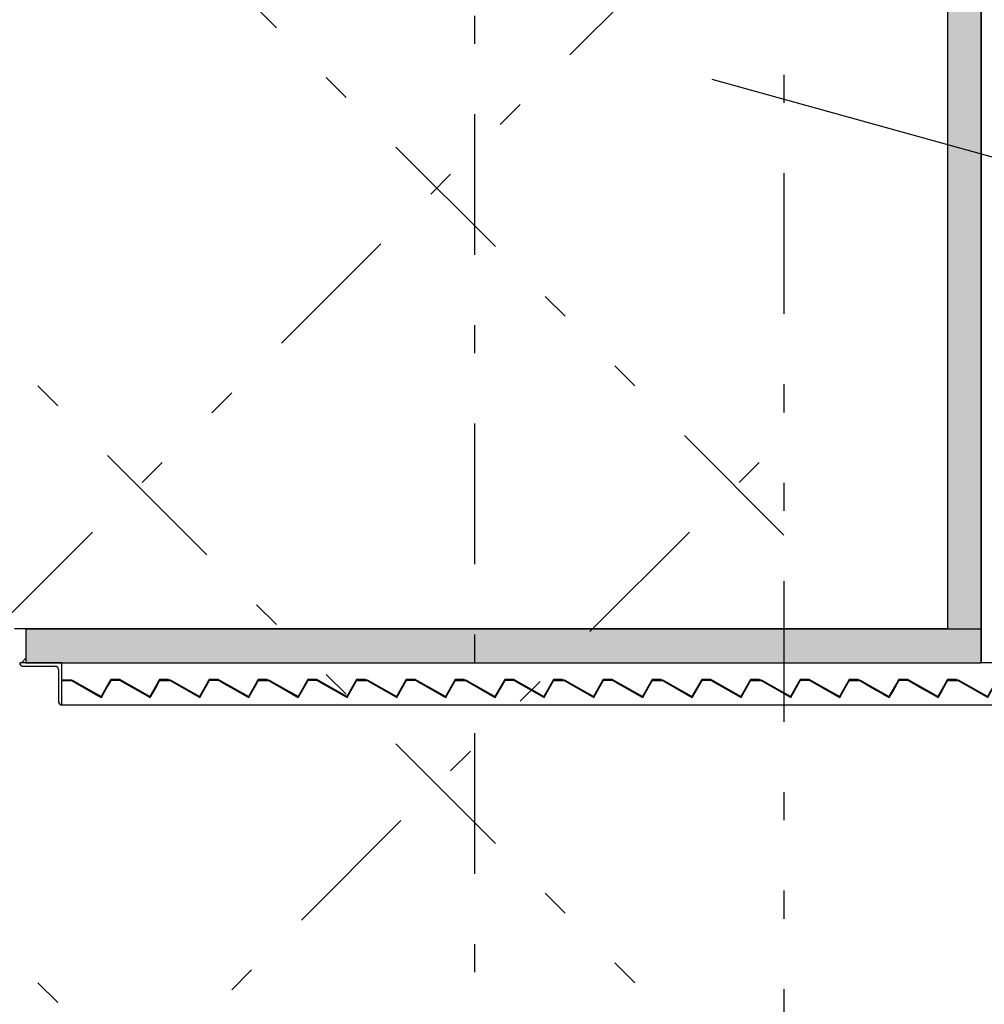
# Model space of a CAD drawing. Extents: x 2 to 87, y -108 to 11.
# Tile 191 of 210: x 46.11 to 49.54, y -23.67 to -20.17. Entities that reach past the tile are written whole.
import ezdxf

# ---------------------------------------------------------------- set-up
doc = ezdxf.new("R2010")
doc.units = 0
doc.header["$MEASUREMENT"] = 0
doc.linetypes.add('DASHDOT', pattern=[1, 0.5, -0.25, 0, -0.25])
doc.linetypes.add('DIVIDE', pattern=[1.25, 0.5, -0.25, 0, -0.25, 0, -0.25])
for name, color, linetype in [('10', 7, 'CONTINUOUS'), ('13', 7, 'CONTINUOUS'), ('18', 7, 'CONTINUOUS'), ('2', 7, 'CONTINUOUS'), ('20', 7, 'CONTINUOUS'), ('5', 7, 'CONTINUOUS')]:
    doc.layers.add(name, color=color, linetype=linetype)

# ---------------------------------------------------------------- blocks, each defined once
blk = doc.blocks.new('*N233')
at = {"layer": '18', "color": 62, "linetype": 'Continuous'}
for p, q in [((49.4117, -22.5189), (49.4472, -22.5189)), ((49.4117, -22.5189), (49.4117, -22.5209)), ((49.4117, -22.5209), (49.4467, -22.5209)), ((49.4467, -22.5209), (49.5467, -22.5778)), ((49.4472, -22.5189), (49.4507, -22.5209)), ((49.4507, -22.5209), (49.5507, -22.5778)), ((49.5831, -22.5209), (49.5507, -22.5778)), ((49.5854, -22.5209), (49.553, -22.5778)), ((49.5842, -22.5189), (49.5831, -22.5209)), ((49.5853, -22.5169), (49.5842, -22.5189)), ((49.5853, -22.5169), (49.6173, -22.5169)), ((49.5865, -22.5189), (49.5854, -22.5209)), ((49.5865, -22.5189), (49.6168, -22.5189)), ((49.6168, -22.5189), (49.6203, -22.5209)), ((49.6173, -22.5169), (49.6209, -22.5189)), ((49.6203, -22.5209), (49.7203, -22.5778)), ((49.6209, -22.5189), (49.6244, -22.5209)), ((49.759, -22.5209), (49.7267, -22.5778)), ((49.7578, -22.5189), (49.7567, -22.5209)), ((49.759, -22.5169), (49.7578, -22.5189)), ((49.759, -22.5169), (49.791, -22.5169)), ((49.7601, -22.5189), (49.759, -22.5209)), ((49.7601, -22.5189), (49.791, -22.5189)), ((49.791, -22.5169), (49.791, -22.5189)), ((49.5515, -22.5805), (49.5467, -22.5778)), ((49.553, -22.5778), (49.5515, -22.5805)), ((49.7251, -22.5805), (49.7203, -22.5778)), ((49.7267, -22.5778), (49.7251, -22.5805))]:
    blk.add_line(p, q, dxfattribs=at)
for points in [[(49.4117, -22.5189), (49.4117, -22.5189), (49.4472, -22.5189)], [(49.4117, -22.5189), (49.4117, -22.5209), (49.4507, -22.5209)], [(49.4117, -22.5189), (49.4472, -22.5189), (49.4507, -22.5209)], [(49.4117, -22.5209), (49.4117, -22.5209), (49.4467, -22.5209)], [(49.4467, -22.5209), (49.5467, -22.5778), (49.5507, -22.5778)], [(49.4467, -22.5209), (49.4507, -22.5209), (49.5507, -22.5778)], [(49.5831, -22.5209), (49.5507, -22.5778), (49.553, -22.5778)], [(49.5831, -22.5209), (49.5854, -22.5209), (49.553, -22.5778)], [(49.5842, -22.5189), (49.5831, -22.5209), (49.5854, -22.5209)], [(49.5853, -22.5169), (49.5842, -22.5189), (49.6209, -22.5189)], [(49.5842, -22.5189), (49.5865, -22.5189), (49.5854, -22.5209)], [(49.5853, -22.5169), (49.5853, -22.5169), (49.6173, -22.5169)], [(49.5853, -22.5169), (49.6173, -22.5169), (49.6209, -22.5189)], [(49.5865, -22.5189), (49.5865, -22.5189), (49.6168, -22.5189)], [(49.6168, -22.5189), (49.6203, -22.5209), (49.6244, -22.5209)], [(49.6168, -22.5189), (49.6209, -22.5189), (49.6244, -22.5209)], [(49.6203, -22.5209), (49.7203, -22.5778), (49.7244, -22.5778)], [(49.6203, -22.5209), (49.6244, -22.5209), (49.7244, -22.5778)], [(49.7567, -22.5209), (49.7244, -22.5778), (49.7267, -22.5778)], [(49.7567, -22.5209), (49.759, -22.5209), (49.7267, -22.5778)], [(49.7578, -22.5189), (49.7567, -22.5209), (49.759, -22.5209)], [(49.759, -22.5169), (49.7578, -22.5189), (49.791, -22.5189)], [(49.7578, -22.5189), (49.7601, -22.5189), (49.759, -22.5209)], [(49.759, -22.5169), (49.759, -22.5169), (49.791, -22.5169)], [(49.759, -22.5169), (49.791, -22.5169), (49.791, -22.5189)], [(49.7601, -22.5189), (49.7601, -22.5189), (49.791, -22.5189)], [(49.5467, -22.5778), (49.553, -22.5778), (49.5515, -22.5805)], [(49.7203, -22.5778), (49.7267, -22.5778), (49.7251, -22.5805)]]:
    blk.add_solid(points, dxfattribs=at)
blk = doc.blocks.new('*N234')
at = {"layer": '18', "color": 62, "linetype": 'Continuous'}
for p, q in [((49.0617, -22.5189), (49.0972, -22.5189)), ((49.0617, -22.5189), (49.0617, -22.5209)), ((49.0617, -22.5209), (49.0967, -22.5209)), ((49.0967, -22.5209), (49.1556, -22.5544)), ((49.0972, -22.5189), (49.1007, -22.5209)), ((49.1007, -22.5209), (49.1597, -22.5544)), ((49.2331, -22.5209), (49.214, -22.5544)), ((49.2354, -22.5209), (49.2163, -22.5544)), ((49.2342, -22.5189), (49.2331, -22.5209)), ((49.2353, -22.5169), (49.2342, -22.5189)), ((49.2353, -22.5169), (49.2673, -22.5169)), ((49.2365, -22.5189), (49.2354, -22.5209)), ((49.2365, -22.5189), (49.2668, -22.5189)), ((49.2668, -22.5189), (49.2703, -22.5209)), ((49.2673, -22.5169), (49.2709, -22.5189)), ((49.2703, -22.5209), (49.3293, -22.5544)), ((49.2709, -22.5189), (49.2744, -22.5209)), ((49.2744, -22.5209), (49.3333, -22.5544)), ((49.4067, -22.5209), (49.3876, -22.5544)), ((49.409, -22.5209), (49.3899, -22.5544)), ((49.4078, -22.5189), (49.4067, -22.5209)), ((49.409, -22.5169), (49.4078, -22.5189)), ((49.409, -22.5169), (49.441, -22.5169)), ((49.4101, -22.5189), (49.409, -22.5209)), ((49.4101, -22.5189), (49.441, -22.5189)), ((49.441, -22.5169), (49.441, -22.5189)), ((49.1556, -22.5544), (49.1967, -22.5778)), ((49.1597, -22.5544), (49.2007, -22.5778)), ((49.214, -22.5544), (49.2007, -22.5778)), ((49.2163, -22.5544), (49.203, -22.5778)), ((49.3293, -22.5544), (49.3703, -22.5778)), ((49.3899, -22.5544), (49.3767, -22.5778)), ((49.2015, -22.5805), (49.1967, -22.5778)), ((49.203, -22.5778), (49.2015, -22.5805)), ((49.3751, -22.5805), (49.3703, -22.5778)), ((49.3767, -22.5778), (49.3751, -22.5805))]:
    blk.add_line(p, q, dxfattribs=at)
for points in [[(49.0617, -22.5189), (49.0617, -22.5189), (49.0972, -22.5189)], [(49.0617, -22.5189), (49.0617, -22.5209), (49.1007, -22.5209)], [(49.0617, -22.5189), (49.0972, -22.5189), (49.1007, -22.5209)], [(49.0617, -22.5209), (49.0617, -22.5209), (49.0967, -22.5209)], [(49.0967, -22.5209), (49.1556, -22.5544), (49.1597, -22.5544)], [(49.0967, -22.5209), (49.1007, -22.5209), (49.1597, -22.5544)], [(49.2331, -22.5209), (49.214, -22.5544), (49.2163, -22.5544)], [(49.2331, -22.5209), (49.2354, -22.5209), (49.2163, -22.5544)], [(49.2342, -22.5189), (49.2331, -22.5209), (49.2354, -22.5209)], [(49.2353, -22.5169), (49.2342, -22.5189), (49.2709, -22.5189)], [(49.2342, -22.5189), (49.2365, -22.5189), (49.2354, -22.5209)], [(49.2353, -22.5169), (49.2353, -22.5169), (49.2673, -22.5169)], [(49.2353, -22.5169), (49.2673, -22.5169), (49.2709, -22.5189)], [(49.2365, -22.5189), (49.2365, -22.5189), (49.2668, -22.5189)], [(49.2668, -22.5189), (49.2703, -22.5209), (49.2744, -22.5209)], [(49.2668, -22.5189), (49.2709, -22.5189), (49.2744, -22.5209)], [(49.2703, -22.5209), (49.3293, -22.5544), (49.3333, -22.5544)], [(49.2703, -22.5209), (49.2744, -22.5209), (49.3333, -22.5544)], [(49.4067, -22.5209), (49.3876, -22.5544), (49.3899, -22.5544)], [(49.4067, -22.5209), (49.409, -22.5209), (49.3899, -22.5544)], [(49.4078, -22.5189), (49.4067, -22.5209), (49.409, -22.5209)], [(49.409, -22.5169), (49.4078, -22.5189), (49.441, -22.5189)], [(49.4078, -22.5189), (49.4101, -22.5189), (49.409, -22.5209)], [(49.409, -22.5169), (49.409, -22.5169), (49.441, -22.5169)], [(49.409, -22.5169), (49.441, -22.5169), (49.441, -22.5189)], [(49.4101, -22.5189), (49.4101, -22.5189), (49.441, -22.5189)], [(49.1556, -22.5544), (49.1967, -22.5778), (49.2007, -22.5778)], [(49.1556, -22.5544), (49.1597, -22.5544), (49.2007, -22.5778)], [(49.214, -22.5544), (49.2007, -22.5778), (49.203, -22.5778)], [(49.214, -22.5544), (49.2163, -22.5544), (49.203, -22.5778)], [(49.3293, -22.5544), (49.3703, -22.5778), (49.3744, -22.5778)], [(49.3293, -22.5544), (49.3333, -22.5544), (49.3744, -22.5778)], [(49.3876, -22.5544), (49.3744, -22.5778), (49.3767, -22.5778)], [(49.3876, -22.5544), (49.3899, -22.5544), (49.3767, -22.5778)], [(49.1967, -22.5778), (49.203, -22.5778), (49.2015, -22.5805)], [(49.3703, -22.5778), (49.3767, -22.5778), (49.3751, -22.5805)]]:
    blk.add_solid(points, dxfattribs=at)
blk = doc.blocks.new('*N235')
at = {"layer": '18', "color": 62, "linetype": 'Continuous'}
for p, q in [((48.7117, -22.5189), (48.7472, -22.5189)), ((48.7117, -22.5189), (48.7117, -22.5209)), ((48.7117, -22.5209), (48.7467, -22.5209)), ((48.7467, -22.5209), (48.8467, -22.5778)), ((48.7472, -22.5189), (48.7507, -22.5209)), ((48.7507, -22.5209), (48.8507, -22.5778)), ((48.8831, -22.5209), (48.8507, -22.5778)), ((48.8854, -22.5209), (48.853, -22.5778)), ((48.8842, -22.5189), (48.8831, -22.5209)), ((48.8853, -22.5169), (48.8842, -22.5189)), ((48.8853, -22.5169), (48.9173, -22.5169)), ((48.8865, -22.5189), (48.8854, -22.5209)), ((48.8865, -22.5189), (48.9168, -22.5189)), ((48.9168, -22.5189), (48.9203, -22.5209)), ((48.9173, -22.5169), (48.9209, -22.5189)), ((48.9203, -22.5209), (49.0203, -22.5778)), ((48.9209, -22.5189), (48.9244, -22.5209)), ((49.059, -22.5209), (49.0267, -22.5778)), ((49.0578, -22.5189), (49.0567, -22.5209)), ((49.059, -22.5169), (49.0578, -22.5189)), ((49.059, -22.5169), (49.091, -22.5169)), ((49.0601, -22.5189), (49.059, -22.5209)), ((49.0601, -22.5189), (49.091, -22.5189)), ((49.091, -22.5169), (49.091, -22.5189)), ((48.8515, -22.5805), (48.8467, -22.5778)), ((48.853, -22.5778), (48.8515, -22.5805)), ((49.0251, -22.5805), (49.0203, -22.5778)), ((49.0267, -22.5778), (49.0251, -22.5805))]:
    blk.add_line(p, q, dxfattribs=at)
for points in [[(48.7117, -22.5189), (48.7117, -22.5189), (48.7472, -22.5189)], [(48.7117, -22.5189), (48.7117, -22.5209), (48.7507, -22.5209)], [(48.7117, -22.5189), (48.7472, -22.5189), (48.7507, -22.5209)], [(48.7117, -22.5209), (48.7117, -22.5209), (48.7467, -22.5209)], [(48.7467, -22.5209), (48.8467, -22.5778), (48.8507, -22.5778)], [(48.7467, -22.5209), (48.7507, -22.5209), (48.8507, -22.5778)], [(48.8831, -22.5209), (48.8507, -22.5778), (48.853, -22.5778)], [(48.8831, -22.5209), (48.8854, -22.5209), (48.853, -22.5778)], [(48.8842, -22.5189), (48.8831, -22.5209), (48.8854, -22.5209)], [(48.8853, -22.5169), (48.8842, -22.5189), (48.9209, -22.5189)], [(48.8842, -22.5189), (48.8865, -22.5189), (48.8854, -22.5209)], [(48.8853, -22.5169), (48.8853, -22.5169), (48.9173, -22.5169)], [(48.8853, -22.5169), (48.9173, -22.5169), (48.9209, -22.5189)], [(48.8865, -22.5189), (48.8865, -22.5189), (48.9168, -22.5189)], [(48.9168, -22.5189), (48.9203, -22.5209), (48.9244, -22.5209)], [(48.9168, -22.5189), (48.9209, -22.5189), (48.9244, -22.5209)], [(48.9203, -22.5209), (49.0203, -22.5778), (49.0244, -22.5778)], [(48.9203, -22.5209), (48.9244, -22.5209), (49.0244, -22.5778)], [(49.0567, -22.5209), (49.0244, -22.5778), (49.0267, -22.5778)], [(49.0567, -22.5209), (49.059, -22.5209), (49.0267, -22.5778)], [(49.0578, -22.5189), (49.0567, -22.5209), (49.059, -22.5209)], [(49.059, -22.5169), (49.0578, -22.5189), (49.091, -22.5189)], [(49.0578, -22.5189), (49.0601, -22.5189), (49.059, -22.5209)], [(49.059, -22.5169), (49.059, -22.5169), (49.091, -22.5169)], [(49.059, -22.5169), (49.091, -22.5169), (49.091, -22.5189)], [(49.0601, -22.5189), (49.0601, -22.5189), (49.091, -22.5189)], [(48.8467, -22.5778), (48.853, -22.5778), (48.8515, -22.5805)], [(49.0203, -22.5778), (49.0267, -22.5778), (49.0251, -22.5805)]]:
    blk.add_solid(points, dxfattribs=at)
blk = doc.blocks.new('*N236')
at = {"layer": '18', "color": 62, "linetype": 'Continuous'}
for p, q in [((48.3617, -22.5189), (48.3972, -22.5189)), ((48.3617, -22.5189), (48.3617, -22.5209)), ((48.3617, -22.5209), (48.3967, -22.5209)), ((48.3967, -22.5209), (48.4967, -22.5778)), ((48.3972, -22.5189), (48.4007, -22.5209)), ((48.4007, -22.5209), (48.5007, -22.5778)), ((48.5331, -22.5209), (48.5007, -22.5778)), ((48.5354, -22.5209), (48.503, -22.5778)), ((48.5342, -22.5189), (48.5331, -22.5209)), ((48.5353, -22.5169), (48.5342, -22.5189)), ((48.5353, -22.5169), (48.5673, -22.5169)), ((48.5365, -22.5189), (48.5354, -22.5209)), ((48.5365, -22.5189), (48.5668, -22.5189)), ((48.5668, -22.5189), (48.5703, -22.5209)), ((48.5673, -22.5169), (48.5709, -22.5189)), ((48.5703, -22.5209), (48.6703, -22.5778)), ((48.5709, -22.5189), (48.5744, -22.5209)), ((48.709, -22.5209), (48.6767, -22.5778)), ((48.7078, -22.5189), (48.7067, -22.5209)), ((48.709, -22.5169), (48.7078, -22.5189)), ((48.709, -22.5169), (48.741, -22.5169)), ((48.7101, -22.5189), (48.709, -22.5209)), ((48.7101, -22.5189), (48.741, -22.5189)), ((48.741, -22.5169), (48.741, -22.5189)), ((48.5015, -22.5805), (48.4967, -22.5778)), ((48.503, -22.5778), (48.5015, -22.5805)), ((48.6751, -22.5805), (48.6703, -22.5778)), ((48.6767, -22.5778), (48.6751, -22.5805))]:
    blk.add_line(p, q, dxfattribs=at)
for points in [[(48.3617, -22.5189), (48.3617, -22.5189), (48.3972, -22.5189)], [(48.3617, -22.5189), (48.3617, -22.5209), (48.4007, -22.5209)], [(48.3617, -22.5189), (48.3972, -22.5189), (48.4007, -22.5209)], [(48.3617, -22.5209), (48.3617, -22.5209), (48.3967, -22.5209)], [(48.3967, -22.5209), (48.4967, -22.5778), (48.5007, -22.5778)], [(48.3967, -22.5209), (48.4007, -22.5209), (48.5007, -22.5778)], [(48.5331, -22.5209), (48.5007, -22.5778), (48.503, -22.5778)], [(48.5331, -22.5209), (48.5354, -22.5209), (48.503, -22.5778)], [(48.5342, -22.5189), (48.5331, -22.5209), (48.5354, -22.5209)], [(48.5353, -22.5169), (48.5342, -22.5189), (48.5709, -22.5189)], [(48.5342, -22.5189), (48.5365, -22.5189), (48.5354, -22.5209)], [(48.5353, -22.5169), (48.5353, -22.5169), (48.5673, -22.5169)], [(48.5353, -22.5169), (48.5673, -22.5169), (48.5709, -22.5189)], [(48.5365, -22.5189), (48.5365, -22.5189), (48.5668, -22.5189)], [(48.5668, -22.5189), (48.5703, -22.5209), (48.5744, -22.5209)], [(48.5668, -22.5189), (48.5709, -22.5189), (48.5744, -22.5209)], [(48.5703, -22.5209), (48.6703, -22.5778), (48.6744, -22.5778)], [(48.5703, -22.5209), (48.5744, -22.5209), (48.6744, -22.5778)], [(48.7067, -22.5209), (48.6744, -22.5778), (48.6767, -22.5778)], [(48.7067, -22.5209), (48.709, -22.5209), (48.6767, -22.5778)], [(48.7078, -22.5189), (48.7067, -22.5209), (48.709, -22.5209)], [(48.709, -22.5169), (48.7078, -22.5189), (48.741, -22.5189)], [(48.7078, -22.5189), (48.7101, -22.5189), (48.709, -22.5209)], [(48.709, -22.5169), (48.709, -22.5169), (48.741, -22.5169)], [(48.709, -22.5169), (48.741, -22.5169), (48.741, -22.5189)], [(48.7101, -22.5189), (48.7101, -22.5189), (48.741, -22.5189)], [(48.4967, -22.5778), (48.503, -22.5778), (48.5015, -22.5805)], [(48.6703, -22.5778), (48.6767, -22.5778), (48.6751, -22.5805)]]:
    blk.add_solid(points, dxfattribs=at)
blk = doc.blocks.new('*N237')
at = {"layer": '18', "color": 62, "linetype": 'Continuous'}
for p, q in [((48.0117, -22.5189), (48.0472, -22.5189)), ((48.0117, -22.5189), (48.0117, -22.5209)), ((48.0117, -22.5209), (48.0467, -22.5209)), ((48.0467, -22.5209), (48.1467, -22.5778)), ((48.0472, -22.5189), (48.0507, -22.5209)), ((48.0507, -22.5209), (48.1507, -22.5778)), ((48.1831, -22.5209), (48.1507, -22.5778)), ((48.1854, -22.5209), (48.153, -22.5778)), ((48.1842, -22.5189), (48.1831, -22.5209)), ((48.1853, -22.5169), (48.1842, -22.5189)), ((48.1853, -22.5169), (48.2173, -22.5169)), ((48.1865, -22.5189), (48.1854, -22.5209)), ((48.1865, -22.5189), (48.2168, -22.5189)), ((48.2168, -22.5189), (48.2203, -22.5209)), ((48.2173, -22.5169), (48.2209, -22.5189)), ((48.2203, -22.5209), (48.3203, -22.5778)), ((48.2209, -22.5189), (48.2244, -22.5209)), ((48.359, -22.5209), (48.3267, -22.5778)), ((48.3578, -22.5189), (48.3567, -22.5209)), ((48.359, -22.5169), (48.3578, -22.5189)), ((48.359, -22.5169), (48.391, -22.5169)), ((48.3601, -22.5189), (48.359, -22.5209)), ((48.3601, -22.5189), (48.391, -22.5189)), ((48.391, -22.5169), (48.391, -22.5189)), ((48.1515, -22.5805), (48.1467, -22.5778)), ((48.153, -22.5778), (48.1515, -22.5805)), ((48.3251, -22.5805), (48.3203, -22.5778)), ((48.3267, -22.5778), (48.3251, -22.5805))]:
    blk.add_line(p, q, dxfattribs=at)
for points in [[(48.0117, -22.5189), (48.0117, -22.5189), (48.0472, -22.5189)], [(48.0117, -22.5189), (48.0117, -22.5209), (48.0507, -22.5209)], [(48.0117, -22.5189), (48.0472, -22.5189), (48.0507, -22.5209)], [(48.0117, -22.5209), (48.0117, -22.5209), (48.0467, -22.5209)], [(48.0467, -22.5209), (48.1467, -22.5778), (48.1507, -22.5778)], [(48.0467, -22.5209), (48.0507, -22.5209), (48.1507, -22.5778)], [(48.1831, -22.5209), (48.1507, -22.5778), (48.153, -22.5778)], [(48.1831, -22.5209), (48.1854, -22.5209), (48.153, -22.5778)], [(48.1842, -22.5189), (48.1831, -22.5209), (48.1854, -22.5209)], [(48.1853, -22.5169), (48.1842, -22.5189), (48.2209, -22.5189)], [(48.1842, -22.5189), (48.1865, -22.5189), (48.1854, -22.5209)], [(48.1853, -22.5169), (48.1853, -22.5169), (48.2173, -22.5169)], [(48.1853, -22.5169), (48.2173, -22.5169), (48.2209, -22.5189)], [(48.1865, -22.5189), (48.1865, -22.5189), (48.2168, -22.5189)], [(48.2168, -22.5189), (48.2203, -22.5209), (48.2244, -22.5209)], [(48.2168, -22.5189), (48.2209, -22.5189), (48.2244, -22.5209)], [(48.2203, -22.5209), (48.3203, -22.5778), (48.3244, -22.5778)], [(48.2203, -22.5209), (48.2244, -22.5209), (48.3244, -22.5778)], [(48.3567, -22.5209), (48.3244, -22.5778), (48.3267, -22.5778)], [(48.3567, -22.5209), (48.359, -22.5209), (48.3267, -22.5778)], [(48.3578, -22.5189), (48.3567, -22.5209), (48.359, -22.5209)], [(48.359, -22.5169), (48.3578, -22.5189), (48.391, -22.5189)], [(48.3578, -22.5189), (48.3601, -22.5189), (48.359, -22.5209)], [(48.359, -22.5169), (48.359, -22.5169), (48.391, -22.5169)], [(48.359, -22.5169), (48.391, -22.5169), (48.391, -22.5189)], [(48.3601, -22.5189), (48.3601, -22.5189), (48.391, -22.5189)], [(48.1467, -22.5778), (48.153, -22.5778), (48.1515, -22.5805)], [(48.3203, -22.5778), (48.3267, -22.5778), (48.3251, -22.5805)]]:
    blk.add_solid(points, dxfattribs=at)
blk = doc.blocks.new('*N238')
at = {"layer": '18', "color": 62, "linetype": 'Continuous'}
for p, q in [((47.6617, -22.5189), (47.6972, -22.5189)), ((47.6617, -22.5189), (47.6617, -22.5209)), ((47.6617, -22.5209), (47.6967, -22.5209)), ((47.6967, -22.5209), (47.7967, -22.5778)), ((47.6972, -22.5189), (47.7007, -22.5209)), ((47.7007, -22.5209), (47.8007, -22.5778)), ((47.8331, -22.5209), (47.8007, -22.5778)), ((47.8354, -22.5209), (47.803, -22.5778)), ((47.8342, -22.5189), (47.8331, -22.5209)), ((47.8353, -22.5169), (47.8342, -22.5189)), ((47.8353, -22.5169), (47.8673, -22.5169)), ((47.8365, -22.5189), (47.8354, -22.5209)), ((47.8365, -22.5189), (47.8668, -22.5189)), ((47.8668, -22.5189), (47.8703, -22.5209)), ((47.8673, -22.5169), (47.8709, -22.5189)), ((47.8703, -22.5209), (47.9703, -22.5778)), ((47.8709, -22.5189), (47.8744, -22.5209)), ((48.009, -22.5209), (47.9767, -22.5778)), ((48.0078, -22.5189), (48.0067, -22.5209)), ((48.009, -22.5169), (48.0078, -22.5189)), ((48.009, -22.5169), (48.041, -22.5169)), ((48.0101, -22.5189), (48.009, -22.5209)), ((48.0101, -22.5189), (48.041, -22.5189)), ((48.041, -22.5169), (48.041, -22.5189)), ((47.8015, -22.5805), (47.7967, -22.5778)), ((47.803, -22.5778), (47.8015, -22.5805)), ((47.9751, -22.5805), (47.9703, -22.5778)), ((47.9767, -22.5778), (47.9751, -22.5805))]:
    blk.add_line(p, q, dxfattribs=at)
for points in [[(47.6617, -22.5189), (47.6617, -22.5189), (47.6972, -22.5189)], [(47.6617, -22.5189), (47.6617, -22.5209), (47.7007, -22.5209)], [(47.6617, -22.5189), (47.6972, -22.5189), (47.7007, -22.5209)], [(47.6617, -22.5209), (47.6617, -22.5209), (47.6967, -22.5209)], [(47.6967, -22.5209), (47.7967, -22.5778), (47.8007, -22.5778)], [(47.6967, -22.5209), (47.7007, -22.5209), (47.8007, -22.5778)], [(47.8331, -22.5209), (47.8007, -22.5778), (47.803, -22.5778)], [(47.8331, -22.5209), (47.8354, -22.5209), (47.803, -22.5778)], [(47.8342, -22.5189), (47.8331, -22.5209), (47.8354, -22.5209)], [(47.8353, -22.5169), (47.8342, -22.5189), (47.8709, -22.5189)], [(47.8342, -22.5189), (47.8365, -22.5189), (47.8354, -22.5209)], [(47.8353, -22.5169), (47.8353, -22.5169), (47.8673, -22.5169)], [(47.8353, -22.5169), (47.8673, -22.5169), (47.8709, -22.5189)], [(47.8365, -22.5189), (47.8365, -22.5189), (47.8668, -22.5189)], [(47.8668, -22.5189), (47.8703, -22.5209), (47.8744, -22.5209)], [(47.8668, -22.5189), (47.8709, -22.5189), (47.8744, -22.5209)], [(47.8703, -22.5209), (47.9703, -22.5778), (47.9744, -22.5778)], [(47.8703, -22.5209), (47.8744, -22.5209), (47.9744, -22.5778)], [(48.0067, -22.5209), (47.9744, -22.5778), (47.9767, -22.5778)], [(48.0067, -22.5209), (48.009, -22.5209), (47.9767, -22.5778)], [(48.0078, -22.5189), (48.0067, -22.5209), (48.009, -22.5209)], [(48.009, -22.5169), (48.0078, -22.5189), (48.041, -22.5189)], [(48.0078, -22.5189), (48.0101, -22.5189), (48.009, -22.5209)], [(48.009, -22.5169), (48.009, -22.5169), (48.041, -22.5169)], [(48.009, -22.5169), (48.041, -22.5169), (48.041, -22.5189)], [(48.0101, -22.5189), (48.0101, -22.5189), (48.041, -22.5189)], [(47.7967, -22.5778), (47.803, -22.5778), (47.8015, -22.5805)], [(47.9703, -22.5778), (47.9767, -22.5778), (47.9751, -22.5805)]]:
    blk.add_solid(points, dxfattribs=at)
blk = doc.blocks.new('*N239')
at = {"layer": '18', "color": 62, "linetype": 'Continuous'}
for p, q in [((47.3117, -22.5189), (47.3472, -22.5189)), ((47.3117, -22.5189), (47.3117, -22.5209)), ((47.3117, -22.5209), (47.3467, -22.5209)), ((47.3467, -22.5209), (47.4467, -22.5778)), ((47.3472, -22.5189), (47.3507, -22.5209)), ((47.3507, -22.5209), (47.4507, -22.5778)), ((47.4831, -22.5209), (47.4507, -22.5778)), ((47.4854, -22.5209), (47.453, -22.5778)), ((47.4842, -22.5189), (47.4831, -22.5209)), ((47.4853, -22.5169), (47.4842, -22.5189)), ((47.4853, -22.5169), (47.5173, -22.5169)), ((47.4865, -22.5189), (47.4854, -22.5209)), ((47.4865, -22.5189), (47.5168, -22.5189)), ((47.5168, -22.5189), (47.5203, -22.5209)), ((47.5173, -22.5169), (47.5209, -22.5189)), ((47.5203, -22.5209), (47.6203, -22.5778)), ((47.5209, -22.5189), (47.5244, -22.5209)), ((47.659, -22.5209), (47.6267, -22.5778)), ((47.6578, -22.5189), (47.6567, -22.5209)), ((47.659, -22.5169), (47.6578, -22.5189)), ((47.659, -22.5169), (47.691, -22.5169)), ((47.6601, -22.5189), (47.659, -22.5209)), ((47.6601, -22.5189), (47.691, -22.5189)), ((47.691, -22.5169), (47.691, -22.5189)), ((47.4515, -22.5805), (47.4467, -22.5778)), ((47.453, -22.5778), (47.4515, -22.5805)), ((47.6251, -22.5805), (47.6203, -22.5778)), ((47.6267, -22.5778), (47.6251, -22.5805))]:
    blk.add_line(p, q, dxfattribs=at)
for points in [[(47.3117, -22.5189), (47.3117, -22.5189), (47.3472, -22.5189)], [(47.3117, -22.5189), (47.3117, -22.5209), (47.3507, -22.5209)], [(47.3117, -22.5189), (47.3472, -22.5189), (47.3507, -22.5209)], [(47.3117, -22.5209), (47.3117, -22.5209), (47.3467, -22.5209)], [(47.3467, -22.5209), (47.4467, -22.5778), (47.4507, -22.5778)], [(47.3467, -22.5209), (47.3507, -22.5209), (47.4507, -22.5778)], [(47.4831, -22.5209), (47.4507, -22.5778), (47.453, -22.5778)], [(47.4831, -22.5209), (47.4854, -22.5209), (47.453, -22.5778)], [(47.4842, -22.5189), (47.4831, -22.5209), (47.4854, -22.5209)], [(47.4853, -22.5169), (47.4842, -22.5189), (47.5209, -22.5189)], [(47.4842, -22.5189), (47.4865, -22.5189), (47.4854, -22.5209)], [(47.4853, -22.5169), (47.4853, -22.5169), (47.5173, -22.5169)], [(47.4853, -22.5169), (47.5173, -22.5169), (47.5209, -22.5189)], [(47.4865, -22.5189), (47.4865, -22.5189), (47.5168, -22.5189)], [(47.5168, -22.5189), (47.5203, -22.5209), (47.5244, -22.5209)], [(47.5168, -22.5189), (47.5209, -22.5189), (47.5244, -22.5209)], [(47.5203, -22.5209), (47.6203, -22.5778), (47.6244, -22.5778)], [(47.5203, -22.5209), (47.5244, -22.5209), (47.6244, -22.5778)], [(47.6567, -22.5209), (47.6244, -22.5778), (47.6267, -22.5778)], [(47.6567, -22.5209), (47.659, -22.5209), (47.6267, -22.5778)], [(47.6578, -22.5189), (47.6567, -22.5209), (47.659, -22.5209)], [(47.659, -22.5169), (47.6578, -22.5189), (47.691, -22.5189)], [(47.6578, -22.5189), (47.6601, -22.5189), (47.659, -22.5209)], [(47.659, -22.5169), (47.659, -22.5169), (47.691, -22.5169)], [(47.659, -22.5169), (47.691, -22.5169), (47.691, -22.5189)], [(47.6601, -22.5189), (47.6601, -22.5189), (47.691, -22.5189)], [(47.4467, -22.5778), (47.453, -22.5778), (47.4515, -22.5805)], [(47.6203, -22.5778), (47.6267, -22.5778), (47.6251, -22.5805)]]:
    blk.add_solid(points, dxfattribs=at)
blk = doc.blocks.new('*N240')
at = {"layer": '18', "color": 62, "linetype": 'Continuous'}
for p, q in [((46.9617, -22.5189), (46.9972, -22.5189)), ((46.9617, -22.5189), (46.9617, -22.5209)), ((46.9617, -22.5209), (46.9967, -22.5209)), ((46.9967, -22.5209), (47.0967, -22.5778)), ((46.9972, -22.5189), (47.0007, -22.5209)), ((47.0007, -22.5209), (47.1007, -22.5778)), ((47.1331, -22.5209), (47.1007, -22.5778)), ((47.1354, -22.5209), (47.103, -22.5778)), ((47.1342, -22.5189), (47.1331, -22.5209)), ((47.1353, -22.5169), (47.1342, -22.5189)), ((47.1353, -22.5169), (47.1673, -22.5169)), ((47.1365, -22.5189), (47.1354, -22.5209)), ((47.1365, -22.5189), (47.1668, -22.5189)), ((47.1668, -22.5189), (47.1703, -22.5209)), ((47.1673, -22.5169), (47.1709, -22.5189)), ((47.1703, -22.5209), (47.2703, -22.5778)), ((47.1709, -22.5189), (47.1744, -22.5209)), ((47.309, -22.5209), (47.2767, -22.5778)), ((47.3078, -22.5189), (47.3067, -22.5209)), ((47.309, -22.5169), (47.3078, -22.5189)), ((47.309, -22.5169), (47.341, -22.5169)), ((47.3101, -22.5189), (47.309, -22.5209)), ((47.3101, -22.5189), (47.341, -22.5189)), ((47.341, -22.5169), (47.341, -22.5189)), ((47.1015, -22.5805), (47.0967, -22.5778)), ((47.103, -22.5778), (47.1015, -22.5805)), ((47.2751, -22.5805), (47.2703, -22.5778)), ((47.2767, -22.5778), (47.2751, -22.5805))]:
    blk.add_line(p, q, dxfattribs=at)
for points in [[(46.9617, -22.5189), (46.9617, -22.5189), (46.9972, -22.5189)], [(46.9617, -22.5189), (46.9617, -22.5209), (47.0007, -22.5209)], [(46.9617, -22.5189), (46.9972, -22.5189), (47.0007, -22.5209)], [(46.9617, -22.5209), (46.9617, -22.5209), (46.9967, -22.5209)], [(46.9967, -22.5209), (47.0967, -22.5778), (47.1007, -22.5778)], [(46.9967, -22.5209), (47.0007, -22.5209), (47.1007, -22.5778)], [(47.1331, -22.5209), (47.1007, -22.5778), (47.103, -22.5778)], [(47.1331, -22.5209), (47.1354, -22.5209), (47.103, -22.5778)], [(47.1342, -22.5189), (47.1331, -22.5209), (47.1354, -22.5209)], [(47.1353, -22.5169), (47.1342, -22.5189), (47.1709, -22.5189)], [(47.1342, -22.5189), (47.1365, -22.5189), (47.1354, -22.5209)], [(47.1353, -22.5169), (47.1353, -22.5169), (47.1673, -22.5169)], [(47.1353, -22.5169), (47.1673, -22.5169), (47.1709, -22.5189)], [(47.1365, -22.5189), (47.1365, -22.5189), (47.1668, -22.5189)], [(47.1668, -22.5189), (47.1703, -22.5209), (47.1744, -22.5209)], [(47.1668, -22.5189), (47.1709, -22.5189), (47.1744, -22.5209)], [(47.1703, -22.5209), (47.2703, -22.5778), (47.2744, -22.5778)], [(47.1703, -22.5209), (47.1744, -22.5209), (47.2744, -22.5778)], [(47.3067, -22.5209), (47.2744, -22.5778), (47.2767, -22.5778)], [(47.3067, -22.5209), (47.309, -22.5209), (47.2767, -22.5778)], [(47.3078, -22.5189), (47.3067, -22.5209), (47.309, -22.5209)], [(47.309, -22.5169), (47.3078, -22.5189), (47.341, -22.5189)], [(47.3078, -22.5189), (47.3101, -22.5189), (47.309, -22.5209)], [(47.309, -22.5169), (47.309, -22.5169), (47.341, -22.5169)], [(47.309, -22.5169), (47.341, -22.5169), (47.341, -22.5189)], [(47.3101, -22.5189), (47.3101, -22.5189), (47.341, -22.5189)], [(47.0967, -22.5778), (47.103, -22.5778), (47.1015, -22.5805)], [(47.2703, -22.5778), (47.2767, -22.5778), (47.2751, -22.5805)]]:
    blk.add_solid(points, dxfattribs=at)
blk = doc.blocks.new('*N241')
at = {"layer": '18', "color": 62, "linetype": 'Continuous'}
for p, q in [((46.6117, -22.5189), (46.6472, -22.5189)), ((46.6117, -22.5189), (46.6117, -22.5209)), ((46.6117, -22.5209), (46.6467, -22.5209)), ((46.6467, -22.5209), (46.6768, -22.538)), ((46.6472, -22.5189), (46.6507, -22.5209)), ((46.6507, -22.5209), (46.6808, -22.538)), ((46.6768, -22.538), (46.7467, -22.5778)), ((46.6808, -22.538), (46.7507, -22.5778)), ((46.7733, -22.538), (46.7507, -22.5778)), ((46.7756, -22.538), (46.753, -22.5778)), ((46.7831, -22.5209), (46.7733, -22.538)), ((46.7854, -22.5209), (46.7756, -22.538)), ((46.7842, -22.5189), (46.7831, -22.5209)), ((46.7853, -22.5169), (46.7842, -22.5189)), ((46.7853, -22.5169), (46.8173, -22.5169)), ((46.7865, -22.5189), (46.7854, -22.5209)), ((46.7865, -22.5189), (46.8168, -22.5189)), ((46.8168, -22.5189), (46.8203, -22.5209)), ((46.8173, -22.5169), (46.8209, -22.5189)), ((46.8203, -22.5209), (46.8504, -22.538)), ((46.8209, -22.5189), (46.8244, -22.5209)), ((46.8244, -22.5209), (46.8544, -22.538)), ((46.8504, -22.538), (46.9203, -22.5778)), ((46.9493, -22.538), (46.9267, -22.5778)), ((46.9567, -22.5209), (46.947, -22.538)), ((46.959, -22.5209), (46.9493, -22.538)), ((46.9578, -22.5189), (46.9567, -22.5209)), ((46.959, -22.5169), (46.9578, -22.5189)), ((46.959, -22.5169), (46.991, -22.5169)), ((46.9601, -22.5189), (46.959, -22.5209)), ((46.9601, -22.5189), (46.991, -22.5189)), ((46.991, -22.5169), (46.991, -22.5189)), ((46.7515, -22.5805), (46.7467, -22.5778)), ((46.753, -22.5778), (46.7515, -22.5805)), ((46.9251, -22.5805), (46.9203, -22.5778)), ((46.9267, -22.5778), (46.9251, -22.5805))]:
    blk.add_line(p, q, dxfattribs=at)
for points in [[(46.6117, -22.5189), (46.6117, -22.5189), (46.6472, -22.5189)], [(46.6117, -22.5189), (46.6117, -22.5209), (46.6507, -22.5209)], [(46.6117, -22.5189), (46.6472, -22.5189), (46.6507, -22.5209)], [(46.6117, -22.5209), (46.6117, -22.5209), (46.6467, -22.5209)], [(46.6467, -22.5209), (46.6768, -22.538), (46.6808, -22.538)], [(46.6467, -22.5209), (46.6507, -22.5209), (46.6808, -22.538)], [(46.6768, -22.538), (46.7467, -22.5778), (46.7507, -22.5778)], [(46.6768, -22.538), (46.6808, -22.538), (46.7507, -22.5778)], [(46.7733, -22.538), (46.7507, -22.5778), (46.753, -22.5778)], [(46.7733, -22.538), (46.7756, -22.538), (46.753, -22.5778)], [(46.7831, -22.5209), (46.7733, -22.538), (46.7756, -22.538)], [(46.7831, -22.5209), (46.7854, -22.5209), (46.7756, -22.538)], [(46.7842, -22.5189), (46.7831, -22.5209), (46.7854, -22.5209)], [(46.7853, -22.5169), (46.7842, -22.5189), (46.8209, -22.5189)], [(46.7842, -22.5189), (46.7865, -22.5189), (46.7854, -22.5209)], [(46.7853, -22.5169), (46.7853, -22.5169), (46.8173, -22.5169)], [(46.7853, -22.5169), (46.8173, -22.5169), (46.8209, -22.5189)], [(46.7865, -22.5189), (46.7865, -22.5189), (46.8168, -22.5189)], [(46.8168, -22.5189), (46.8203, -22.5209), (46.8244, -22.5209)], [(46.8168, -22.5189), (46.8209, -22.5189), (46.8244, -22.5209)], [(46.8203, -22.5209), (46.8504, -22.538), (46.8544, -22.538)], [(46.8203, -22.5209), (46.8244, -22.5209), (46.8544, -22.538)], [(46.8504, -22.538), (46.9203, -22.5778), (46.9244, -22.5778)], [(46.8504, -22.538), (46.8544, -22.538), (46.9244, -22.5778)], [(46.947, -22.538), (46.9244, -22.5778), (46.9267, -22.5778)], [(46.947, -22.538), (46.9493, -22.538), (46.9267, -22.5778)], [(46.9567, -22.5209), (46.947, -22.538), (46.9493, -22.538)], [(46.9567, -22.5209), (46.959, -22.5209), (46.9493, -22.538)], [(46.9578, -22.5189), (46.9567, -22.5209), (46.959, -22.5209)], [(46.959, -22.5169), (46.9578, -22.5189), (46.991, -22.5189)], [(46.9578, -22.5189), (46.9601, -22.5189), (46.959, -22.5209)], [(46.959, -22.5169), (46.959, -22.5169), (46.991, -22.5169)], [(46.959, -22.5169), (46.991, -22.5169), (46.991, -22.5189)], [(46.9601, -22.5189), (46.9601, -22.5189), (46.991, -22.5189)], [(46.7467, -22.5778), (46.753, -22.5778), (46.7515, -22.5805)], [(46.9203, -22.5778), (46.9267, -22.5778), (46.9251, -22.5805)]]:
    blk.add_solid(points, dxfattribs=at)
blk = doc.blocks.new('*N242')
at = {"layer": '18', "color": 62, "linetype": 'Continuous'}
for p, q in [((46.2617, -22.5189), (46.2972, -22.5189)), ((46.2617, -22.5189), (46.2617, -22.5209)), ((46.2617, -22.5209), (46.2967, -22.5209)), ((46.2967, -22.5209), (46.3318, -22.5409)), ((46.2972, -22.5189), (46.3007, -22.5209)), ((46.3007, -22.5209), (46.3359, -22.5409)), ((46.4331, -22.5209), (46.4217, -22.5409)), ((46.4354, -22.5209), (46.424, -22.5409)), ((46.4342, -22.5189), (46.4331, -22.5209)), ((46.4353, -22.5169), (46.4342, -22.5189)), ((46.4353, -22.5169), (46.4673, -22.5169)), ((46.4365, -22.5189), (46.4354, -22.5209)), ((46.4365, -22.5189), (46.4668, -22.5189)), ((46.4668, -22.5189), (46.4703, -22.5209)), ((46.4673, -22.5169), (46.4709, -22.5189)), ((46.4703, -22.5209), (46.5054, -22.5409)), ((46.4709, -22.5189), (46.4744, -22.5209)), ((46.4744, -22.5209), (46.5095, -22.5409)), ((46.6067, -22.5209), (46.5953, -22.5409)), ((46.609, -22.5209), (46.5976, -22.5409)), ((46.6078, -22.5189), (46.6067, -22.5209)), ((46.609, -22.5169), (46.6078, -22.5189)), ((46.609, -22.5169), (46.641, -22.5169)), ((46.6101, -22.5189), (46.609, -22.5209)), ((46.6101, -22.5189), (46.641, -22.5189)), ((46.641, -22.5169), (46.641, -22.5189)), ((46.3318, -22.5409), (46.3967, -22.5778)), ((46.3359, -22.5409), (46.4007, -22.5778)), ((46.4217, -22.5409), (46.4007, -22.5778)), ((46.424, -22.5409), (46.403, -22.5778)), ((46.5054, -22.5409), (46.5703, -22.5778)), ((46.5976, -22.5409), (46.5767, -22.5778)), ((46.4015, -22.5805), (46.3967, -22.5778)), ((46.403, -22.5778), (46.4015, -22.5805)), ((46.5751, -22.5805), (46.5703, -22.5778)), ((46.5767, -22.5778), (46.5751, -22.5805))]:
    blk.add_line(p, q, dxfattribs=at)
for points in [[(46.2617, -22.5189), (46.2617, -22.5189), (46.2972, -22.5189)], [(46.2617, -22.5189), (46.2617, -22.5209), (46.3007, -22.5209)], [(46.2617, -22.5189), (46.2972, -22.5189), (46.3007, -22.5209)], [(46.2617, -22.5209), (46.2617, -22.5209), (46.2967, -22.5209)], [(46.2967, -22.5209), (46.3318, -22.5409), (46.3359, -22.5409)], [(46.2967, -22.5209), (46.3007, -22.5209), (46.3359, -22.5409)], [(46.4331, -22.5209), (46.4217, -22.5409), (46.424, -22.5409)], [(46.4331, -22.5209), (46.4354, -22.5209), (46.424, -22.5409)], [(46.4342, -22.5189), (46.4331, -22.5209), (46.4354, -22.5209)], [(46.4353, -22.5169), (46.4342, -22.5189), (46.4709, -22.5189)], [(46.4342, -22.5189), (46.4365, -22.5189), (46.4354, -22.5209)], [(46.4353, -22.5169), (46.4353, -22.5169), (46.4673, -22.5169)], [(46.4353, -22.5169), (46.4673, -22.5169), (46.4709, -22.5189)], [(46.4365, -22.5189), (46.4365, -22.5189), (46.4668, -22.5189)], [(46.4668, -22.5189), (46.4703, -22.5209), (46.4744, -22.5209)], [(46.4668, -22.5189), (46.4709, -22.5189), (46.4744, -22.5209)], [(46.4703, -22.5209), (46.5054, -22.5409), (46.5095, -22.5409)], [(46.4703, -22.5209), (46.4744, -22.5209), (46.5095, -22.5409)], [(46.6067, -22.5209), (46.5953, -22.5409), (46.5976, -22.5409)], [(46.6067, -22.5209), (46.609, -22.5209), (46.5976, -22.5409)], [(46.6078, -22.5189), (46.6067, -22.5209), (46.609, -22.5209)], [(46.609, -22.5169), (46.6078, -22.5189), (46.641, -22.5189)], [(46.6078, -22.5189), (46.6101, -22.5189), (46.609, -22.5209)], [(46.609, -22.5169), (46.609, -22.5169), (46.641, -22.5169)], [(46.609, -22.5169), (46.641, -22.5169), (46.641, -22.5189)], [(46.6101, -22.5189), (46.6101, -22.5189), (46.641, -22.5189)], [(46.3318, -22.5409), (46.3967, -22.5778), (46.4007, -22.5778)], [(46.3318, -22.5409), (46.3359, -22.5409), (46.4007, -22.5778)], [(46.4217, -22.5409), (46.4007, -22.5778), (46.403, -22.5778)], [(46.4217, -22.5409), (46.424, -22.5409), (46.403, -22.5778)], [(46.5054, -22.5409), (46.5703, -22.5778), (46.5744, -22.5778)], [(46.5054, -22.5409), (46.5095, -22.5409), (46.5744, -22.5778)], [(46.5953, -22.5409), (46.5744, -22.5778), (46.5767, -22.5778)], [(46.5953, -22.5409), (46.5976, -22.5409), (46.5767, -22.5778)], [(46.3967, -22.5778), (46.403, -22.5778), (46.4015, -22.5805)], [(46.5703, -22.5778), (46.5767, -22.5778), (46.5751, -22.5805)]]:
    blk.add_solid(points, dxfattribs=at)

msp = doc.modelspace()

# ---------------------------------------------------------------- linework, layer by layer
at = {"layer": '10', "color": 2, "linetype": 'DIVIDE'}
for p, q in [((48.8276, -26.2464), (38.9487, -16.3675)), ((48.8276, -24.1251), (41.07, -16.3675)), ((48.8276, -22.0037), (43.1914, -16.3675)), ((41.9153, -26.4482), (48.8276, -19.5359)), ((44.0366, -26.4482), (48.8276, -21.6572))]:
    msp.add_line(p, q, dxfattribs=at)
at = {"layer": '10', "color": 7, "linetype": 'Continuous'}
msp.add_line((51.1106, -21.0878), (48.5726, -20.3838), dxfattribs=at)
at = {"layer": '10', "color": 62, "linetype": 'Continuous'}
for p, q in [((46.2617, -22.4575), (46.1117, -22.4575)), ((46.1129, -22.4627), (46.1143, -22.465)), ((46.1237, -22.4695), (46.2377, -22.4695)), ((46.2617, -22.6075), (46.2617, -22.4575)), ((49.6276, -22.4575), (49.5282, -22.4575)), ((46.2497, -22.4815), (46.2497, -22.5955)), ((46.2617, -22.6075), (49.6276, -22.6075))]:
    msp.add_line(p, q, dxfattribs=at)
at = {"layer": '10', "color": 2, "linetype": 'DIVIDE'}
msp.add_lwpolyline([(34.1276, -16.3675), (48.8276, -16.3675), (48.8276, -26.4482), (34.1276, -26.4482)], close=True, dxfattribs=at)
at = {"layer": '10', "color": 62, "linetype": 'Continuous'}
for points in [[(46.1162, -22.4669), (46.1185, -22.4683), (46.121, -22.4692), (46.1237, -22.4695)], [(46.2497, -22.5955), (46.25, -22.5981), (46.2509, -22.6007), (46.2523, -22.603)], [(46.2542, -22.6049), (46.2565, -22.6063), (46.259, -22.6072), (46.2617, -22.6075)]]:
    msp.add_lwpolyline(points, dxfattribs=at)
for centre, start, end in [((46.1237, -22.4575), 180, 270), ((46.2377, -22.4815), 0, 90), ((46.2617, -22.5955), 180, 270)]:
    msp.add_arc(centre, 0.012, start, end, dxfattribs=at)
at = {"layer": '13', "color": 62, "linetype": 'Continuous'}
for p, q in [((49.4082, -16.7075), (49.4082, -22.3375)), ((49.5282, -22.4575), (49.5282, -16.7075)), ((49.4082, -22.3375), (46.1337, -22.3375)), ((46.1337, -22.3375), (46.1337, -22.4575)), ((46.1337, -22.4575), (49.5282, -22.4575))]:
    msp.add_line(p, q, dxfattribs=at)
at = {"layer": '18', "color": 62, "linetype": 'Continuous'}
for p, q in [((49.4082, -16.7075), (49.4082, -22.3375)), ((49.5282, -16.7075), (49.5282, -22.3375)), ((46.1337, -22.3375), (49.5282, -22.3375)), ((46.1337, -22.3375), (46.1337, -22.4575)), ((49.4082, -22.3375), (49.5282, -22.3375)), ((49.5282, -22.3375), (49.5282, -22.4575)), ((46.1337, -22.4575), (48.7095, -22.4575)), ((48.7095, -22.4575), (49.3293, -22.4575)), ((49.3293, -22.4575), (49.5282, -22.4575))]:
    msp.add_line(p, q, dxfattribs=at)
for points in [[(49.4082, -16.7075), (49.4082, -22.3375), (49.5282, -22.3375)], [(49.4082, -16.7075), (49.5282, -16.7075), (49.5282, -22.3375)], [(46.1337, -22.3375), (46.1337, -22.3375), (49.5282, -22.3375)], [(46.1337, -22.3375), (46.1337, -22.4575), (49.5282, -22.4575)], [(46.1337, -22.3375), (49.5282, -22.3375), (49.5282, -22.4575)], [(49.4082, -22.3375), (49.4082, -22.3375), (49.5282, -22.3375)], [(46.1337, -22.4575), (46.1337, -22.4575), (48.7095, -22.4575)], [(48.7095, -22.4575), (48.7095, -22.4575), (49.3293, -22.4575)], [(49.3293, -22.4575), (49.3293, -22.4575), (49.5282, -22.4575)]]:
    msp.add_solid(points, dxfattribs=at)
at = {"layer": '2', "color": 62, "linetype": 'Continuous'}
for p, q in [((46.2972, -22.5189), (46.2617, -22.5189)), ((46.2617, -22.5189), (46.2617, -22.5209)), ((46.2617, -22.5209), (46.2967, -22.5209)), ((46.2967, -22.5209), (46.4015, -22.5805)), ((46.4007, -22.5778), (46.2972, -22.5189)), ((46.4353, -22.5169), (46.4007, -22.5778)), ((46.4015, -22.5805), (46.4365, -22.5189)), ((46.4673, -22.5169), (46.4353, -22.5169)), ((46.4365, -22.5189), (46.4668, -22.5189)), ((46.4668, -22.5189), (46.5751, -22.5805)), ((46.5744, -22.5778), (46.4673, -22.5169)), ((46.609, -22.5169), (46.5744, -22.5778)), ((46.5751, -22.5805), (46.6101, -22.5189)), ((46.641, -22.5169), (46.609, -22.5169)), ((46.6101, -22.5189), (46.641, -22.5189)), ((46.6472, -22.5189), (46.6117, -22.5189)), ((46.6117, -22.5189), (46.6117, -22.5209)), ((46.6117, -22.5209), (46.6467, -22.5209)), ((46.641, -22.5189), (46.641, -22.5169)), ((46.6467, -22.5209), (46.7515, -22.5805)), ((46.7507, -22.5778), (46.6472, -22.5189)), ((46.7853, -22.5169), (46.7507, -22.5778)), ((46.7515, -22.5805), (46.7865, -22.5189)), ((46.8173, -22.5169), (46.7853, -22.5169)), ((46.7865, -22.5189), (46.8168, -22.5189)), ((46.8168, -22.5189), (46.9251, -22.5805)), ((46.9244, -22.5778), (46.8173, -22.5169)), ((46.959, -22.5169), (46.9244, -22.5778)), ((46.9251, -22.5805), (46.9601, -22.5189)), ((46.991, -22.5169), (46.959, -22.5169)), ((46.9601, -22.5189), (46.991, -22.5189)), ((46.9972, -22.5189), (46.9617, -22.5189)), ((46.9617, -22.5189), (46.9617, -22.5209)), ((46.9617, -22.5209), (46.9967, -22.5209)), ((46.991, -22.5189), (46.991, -22.5169)), ((46.9967, -22.5209), (47.1015, -22.5805)), ((47.1007, -22.5778), (46.9972, -22.5189)), ((47.1353, -22.5169), (47.1007, -22.5778)), ((47.1015, -22.5805), (47.1365, -22.5189)), ((47.1673, -22.5169), (47.1353, -22.5169)), ((47.1365, -22.5189), (47.1668, -22.5189)), ((47.1668, -22.5189), (47.2751, -22.5805)), ((47.2744, -22.5778), (47.1673, -22.5169)), ((47.309, -22.5169), (47.2744, -22.5778)), ((47.2751, -22.5805), (47.3101, -22.5189)), ((47.341, -22.5169), (47.309, -22.5169)), ((47.3101, -22.5189), (47.341, -22.5189)), ((47.3472, -22.5189), (47.3117, -22.5189)), ((47.3117, -22.5189), (47.3117, -22.5209)), ((47.3117, -22.5209), (47.3467, -22.5209)), ((47.341, -22.5189), (47.341, -22.5169)), ((47.3467, -22.5209), (47.4515, -22.5805)), ((47.4507, -22.5778), (47.3472, -22.5189)), ((47.4853, -22.5169), (47.4507, -22.5778)), ((47.4515, -22.5805), (47.4865, -22.5189)), ((47.5173, -22.5169), (47.4853, -22.5169)), ((47.4865, -22.5189), (47.5168, -22.5189)), ((47.5168, -22.5189), (47.6251, -22.5805)), ((47.6244, -22.5778), (47.5173, -22.5169)), ((47.659, -22.5169), (47.6244, -22.5778)), ((47.6251, -22.5805), (47.6601, -22.5189)), ((47.691, -22.5169), (47.659, -22.5169)), ((47.6601, -22.5189), (47.691, -22.5189)), ((47.6972, -22.5189), (47.6617, -22.5189)), ((47.6617, -22.5189), (47.6617, -22.5209)), ((47.6617, -22.5209), (47.6967, -22.5209)), ((47.691, -22.5189), (47.691, -22.5169)), ((47.6967, -22.5209), (47.8015, -22.5805)), ((47.8007, -22.5778), (47.6972, -22.5189)), ((47.8353, -22.5169), (47.8007, -22.5778)), ((47.8015, -22.5805), (47.8365, -22.5189)), ((47.8673, -22.5169), (47.8353, -22.5169)), ((47.8365, -22.5189), (47.8668, -22.5189)), ((47.8668, -22.5189), (47.9751, -22.5805)), ((47.9744, -22.5778), (47.8673, -22.5169)), ((48.009, -22.5169), (47.9744, -22.5778)), ((47.9751, -22.5805), (48.0101, -22.5189)), ((48.041, -22.5169), (48.009, -22.5169)), ((48.0101, -22.5189), (48.041, -22.5189)), ((48.0472, -22.5189), (48.0117, -22.5189)), ((48.0117, -22.5189), (48.0117, -22.5209)), ((48.0117, -22.5209), (48.0467, -22.5209)), ((48.041, -22.5189), (48.041, -22.5169)), ((48.0467, -22.5209), (48.1515, -22.5805)), ((48.1507, -22.5778), (48.0472, -22.5189)), ((48.1853, -22.5169), (48.1507, -22.5778)), ((48.1515, -22.5805), (48.1865, -22.5189)), ((48.2173, -22.5169), (48.1853, -22.5169)), ((48.1865, -22.5189), (48.2168, -22.5189)), ((48.2168, -22.5189), (48.3251, -22.5805)), ((48.3244, -22.5778), (48.2173, -22.5169)), ((48.359, -22.5169), (48.3244, -22.5778)), ((48.3251, -22.5805), (48.3601, -22.5189)), ((48.391, -22.5169), (48.359, -22.5169)), ((48.3601, -22.5189), (48.391, -22.5189)), ((48.3972, -22.5189), (48.3617, -22.5189)), ((48.3617, -22.5189), (48.3617, -22.5209)), ((48.3617, -22.5209), (48.3967, -22.5209)), ((48.391, -22.5189), (48.391, -22.5169)), ((48.3967, -22.5209), (48.5015, -22.5805)), ((48.5007, -22.5778), (48.3972, -22.5189)), ((48.5353, -22.5169), (48.5007, -22.5778)), ((48.5015, -22.5805), (48.5365, -22.5189)), ((48.5673, -22.5169), (48.5353, -22.5169)), ((48.5365, -22.5189), (48.5668, -22.5189)), ((48.5668, -22.5189), (48.6751, -22.5805)), ((48.6744, -22.5778), (48.5673, -22.5169)), ((48.709, -22.5169), (48.6744, -22.5778)), ((48.6751, -22.5805), (48.7101, -22.5189)), ((48.741, -22.5169), (48.709, -22.5169)), ((48.7101, -22.5189), (48.741, -22.5189)), ((48.7472, -22.5189), (48.7117, -22.5189)), ((48.7117, -22.5189), (48.7117, -22.5209)), ((48.7117, -22.5209), (48.7467, -22.5209)), ((48.741, -22.5189), (48.741, -22.5169)), ((48.7467, -22.5209), (48.8515, -22.5805)), ((48.8507, -22.5778), (48.7472, -22.5189)), ((48.8853, -22.5169), (48.8507, -22.5778)), ((48.8515, -22.5805), (48.8865, -22.5189)), ((48.9173, -22.5169), (48.8853, -22.5169)), ((48.8865, -22.5189), (48.9168, -22.5189)), ((48.9168, -22.5189), (49.0251, -22.5805)), ((49.0244, -22.5778), (48.9173, -22.5169)), ((49.059, -22.5169), (49.0244, -22.5778)), ((49.0251, -22.5805), (49.0601, -22.5189)), ((49.091, -22.5169), (49.059, -22.5169)), ((49.0601, -22.5189), (49.091, -22.5189)), ((49.0972, -22.5189), (49.0617, -22.5189)), ((49.0617, -22.5189), (49.0617, -22.5209)), ((49.0617, -22.5209), (49.0967, -22.5209)), ((49.091, -22.5189), (49.091, -22.5169)), ((49.0967, -22.5209), (49.2015, -22.5805)), ((49.2007, -22.5778), (49.0972, -22.5189)), ((49.2353, -22.5169), (49.2007, -22.5778)), ((49.2015, -22.5805), (49.2365, -22.5189)), ((49.2673, -22.5169), (49.2353, -22.5169)), ((49.2365, -22.5189), (49.2668, -22.5189)), ((49.2668, -22.5189), (49.3751, -22.5805)), ((49.3744, -22.5778), (49.2673, -22.5169)), ((49.409, -22.5169), (49.3744, -22.5778)), ((49.3751, -22.5805), (49.4101, -22.5189)), ((49.441, -22.5169), (49.409, -22.5169)), ((49.4101, -22.5189), (49.441, -22.5189)), ((49.4472, -22.5189), (49.4117, -22.5189)), ((49.4117, -22.5189), (49.4117, -22.5209)), ((49.4117, -22.5209), (49.4467, -22.5209)), ((49.441, -22.5189), (49.441, -22.5169)), ((49.4467, -22.5209), (49.5515, -22.5805)), ((49.5507, -22.5778), (49.4472, -22.5189))]:
    msp.add_line(p, q, dxfattribs=at)
at = {"layer": '20', "color": 62, "linetype": 'Continuous'}
msp.add_line((46.1337, -22.3375), (46.0937, -22.3375), dxfattribs=at)
at = {"layer": '5', "color": 7, "linetype": 'DASHDOT'}
msp.add_line((47.7276, -7.3075), (47.7276, -96.5075), dxfattribs=at)
at = {"layer": '5', "color": 62, "linetype": 'Continuous'}
msp.add_line((46.1177, -22.4575), (46.1337, -22.4415), dxfattribs=at)

# ---------------------------------------------------------------- block references
at = {"layer": '18', "color": 62, "linetype": 'Continuous'}
for name in ['*N242', '*N241', '*N240', '*N239', '*N238', '*N237', '*N236', '*N235', '*N234', '*N233']:
    msp.add_blockref(name, (0, 0), dxfattribs=at)

doc.saveas('drawing.dxf')
